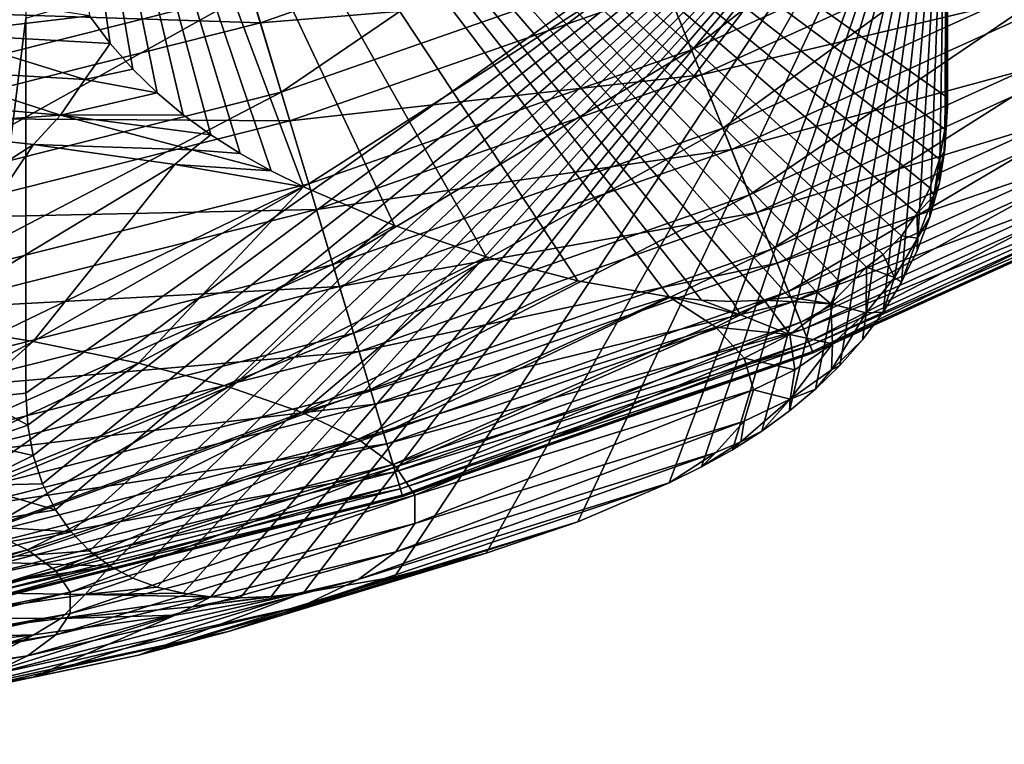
# Model space of a CAD drawing. Header units: metres. Extents: x -44 to 117, y -432 to 89.
# Tile 80 of 256: x 6.52 to 12.87, y -431.78 to -427.1. Entities that reach past the tile are written whole.
import ezdxf

# ---------------------------------------------------------------- set-up
doc = ezdxf.new("R2010")
doc.units = ezdxf.units.M
doc.layers.add('solid_125568', color=7, linetype='CONTINUOUS')

msp = doc.modelspace()

# ---------------------------------------------------------------- linework, layer by layer
at = {"layer": 'solid_125568'}
for points in [[(12.498579, -417.743866, 282.362122), (12.494865, -425.182159, 283.789215), (12.5, -427.6633, 283.86557)], [(12.498579, -417.743866, 282.362122), (12.494865, -427.725952, 283.510193), (12.494865, -425.30658, 283.083588)], [(12.498579, -417.743866, 282.362122), (12.5, -427.6633, 283.86557), (12.494865, -427.725952, 283.510193)], [(6.461852, -420.755951, 271.782257), (6.557694, -427.092285, 272.956329), (6.252254, -429.543304, 273.20343)], [(6.557694, -423.396454, 293.916473), (8.347032, -428.179871, 291.612885), (8.935247, -428.430481, 290.622528)], [(6.557694, -423.396454, 293.916473), (8.138322, -428.077057, 291.961823), (8.347032, -428.179871, 291.612885)], [(6.557694, -423.396454, 293.916473), (8.935247, -428.430481, 290.622528), (9.526279, -428.632813, 289.618713)], [(6.557694, -423.396454, 293.916473), (9.526279, -428.632813, 289.618713), (10.117311, -428.786011, 288.606262)], [(6.557694, -423.396454, 293.916473), (10.117311, -428.786011, 288.606262), (10.705527, -428.889221, 287.589905)], [(10.914237, -428.911957, 287.226837), (6.557694, -423.396454, 293.916473), (10.705527, -428.889221, 287.589905)], [(6.557694, -423.396454, 293.916473), (7.939634, -427.965454, 292.291595), (8.138322, -428.077057, 291.961823)], [(6.557694, -423.396454, 293.916473), (7.750872, -427.845612, 292.602448), (7.939634, -427.965454, 292.291595)], [(6.557694, -423.396454, 293.916473), (7.572324, -427.715881, 292.893616), (7.750872, -427.845612, 292.602448)], [(6.557694, -423.396454, 293.916473), (7.403933, -427.575043, 293.164948), (7.572324, -427.715881, 292.893616)], [(6.557694, -423.396454, 293.916473), (7.246635, -427.422394, 293.414673), (7.403933, -427.575043, 293.164948)], [(6.557694, -423.396454, 293.916473), (7.100751, -427.256775, 293.642029), (7.246635, -427.422394, 293.414673)], [(6.557694, -423.396454, 293.916473), (6.968066, -427.078217, 293.843933), (7.100751, -427.256775, 293.642029)], [(12.494865, -427.601532, 284.21582), (12.494865, -425.182159, 283.789215), (6.557694, -423.396454, 293.916473)], [(12.482944, -427.808289, 284.273254), (12.494865, -427.601532, 284.21582), (6.557694, -423.396454, 293.916473)], [(12.447255, -428.002411, 284.370239), (12.482944, -427.808289, 284.273254), (6.557694, -423.396454, 293.916473)], [(12.386697, -428.186066, 284.509125), (12.447255, -428.002411, 284.370239), (6.557694, -423.396454, 293.916473)], [(12.304578, -428.352661, 284.682953), (12.386697, -428.186066, 284.509125), (6.557694, -423.396454, 293.916473)], [(12.203027, -428.495728, 284.88678), (12.304578, -428.352661, 284.682953), (6.557694, -423.396454, 293.916473)], [(12.084489, -428.617065, 285.116638), (12.203027, -428.495728, 284.88678), (6.557694, -423.396454, 293.916473)], [(11.978226, -428.6987, 285.317932), (12.084489, -428.617065, 285.116638), (6.557694, -423.396454, 293.916473)], [(11.805921, -428.793701, 285.637726), (11.978226, -428.6987, 285.317932), (6.557694, -423.396454, 293.916473)], [(11.648623, -428.851715, 285.924622), (11.805921, -428.793701, 285.637726), (6.557694, -423.396454, 293.916473)], [(11.480234, -428.891266, 286.227753), (11.648623, -428.851715, 285.924622), (6.557694, -423.396454, 293.916473)], [(11.318602, -428.912262, 286.515717), (11.480234, -428.891266, 286.227753), (6.557694, -423.396454, 293.916473)], [(11.112925, -428.919891, 286.878784), (11.318602, -428.912262, 286.515717), (6.557694, -423.396454, 293.916473)], [(10.914237, -428.911957, 287.226837), (11.112925, -428.919891, 286.878784), (6.557694, -423.396454, 293.916473)], [(12.5, -427.6633, 283.86557), (12.494865, -425.182159, 283.789215), (12.494865, -427.601532, 284.21582)], [(12.494865, -425.30658, 283.083588), (6.557694, -429.511658, 273.382935), (6.557694, -427.092285, 272.956329)], [(6.569615, -429.718445, 273.440369), (6.557694, -429.511658, 273.382935), (12.494865, -425.30658, 283.083588)], [(6.569615, -429.718445, 273.440369), (12.494865, -425.30658, 283.083588), (6.605304, -429.912537, 273.537354)], [(6.605304, -429.912537, 273.537354), (12.494865, -425.30658, 283.083588), (6.665863, -430.096222, 273.676239)], [(6.665863, -430.096222, 273.676239), (12.494865, -425.30658, 283.083588), (6.747981, -430.262817, 273.850067)], [(6.747981, -430.262817, 273.850067), (12.494865, -425.30658, 283.083588), (6.849533, -430.405853, 274.053894)], [(6.849533, -430.405853, 274.053894), (12.494865, -425.30658, 283.083588), (6.968071, -430.527222, 274.283752)], [(6.968071, -430.527222, 274.283752), (12.494865, -425.30658, 283.083588), (7.100754, -430.625946, 274.534546)], [(7.246638, -430.703827, 274.80484), (7.100754, -430.625946, 274.534546), (12.494865, -425.30658, 283.083588)], [(7.246638, -430.703827, 274.80484), (12.494865, -425.30658, 283.083588), (7.403935, -430.761841, 275.091736)], [(7.403935, -430.761841, 275.091736), (12.494865, -425.30658, 283.083588), (7.572325, -430.801392, 275.394867)], [(7.572325, -430.801392, 275.394867), (12.494865, -425.30658, 283.083588), (7.750873, -430.8237, 275.71283)], [(7.939634, -430.830017, 276.045929), (7.750873, -430.8237, 275.71283), (12.494865, -425.30658, 283.083588)], [(7.939634, -430.830017, 276.045929), (12.494865, -425.30658, 283.083588), (8.138322, -430.822083, 276.393951)], [(8.138322, -430.822083, 276.393951), (12.494865, -425.30658, 283.083588), (8.347032, -430.799377, 276.757019)], [(12.494865, -425.30658, 283.083588), (8.935247, -430.696136, 277.773376), (8.347032, -430.799377, 276.757019)], [(12.494865, -425.30658, 283.083588), (9.526279, -430.542938, 278.785828), (8.935247, -430.696136, 277.773376)], [(12.494865, -425.30658, 283.083588), (10.117311, -430.340607, 279.789642), (9.526279, -430.542938, 278.785828)], [(12.494865, -425.30658, 283.083588), (10.705527, -430.089996, 280.779999), (10.117311, -430.340607, 279.789642)], [(10.914234, -429.987183, 281.128937), (10.705527, -430.089996, 280.779999), (12.494865, -425.30658, 283.083588)], [(11.11292, -429.87558, 281.45871), (10.914234, -429.987183, 281.128937), (12.494865, -425.30658, 283.083588)], [(11.301681, -429.755737, 281.769562), (11.11292, -429.87558, 281.45871), (12.494865, -425.30658, 283.083588)], [(11.480227, -429.626007, 282.060699), (11.301681, -429.755737, 281.769562), (12.494865, -425.30658, 283.083588)], [(11.648617, -429.485199, 282.332031), (11.480227, -429.626007, 282.060699), (12.494865, -425.30658, 283.083588)], [(11.805915, -429.33255, 282.581757), (11.648617, -429.485199, 282.332031), (12.494865, -425.30658, 283.083588)], [(11.951799, -429.166901, 282.809143), (11.805915, -429.33255, 282.581757), (12.494865, -425.30658, 283.083588)], [(12.084485, -428.988373, 283.011017), (11.951799, -429.166901, 282.809143), (12.494865, -425.30658, 283.083588)], [(12.203024, -428.795715, 283.185547), (12.084485, -428.988373, 283.011017), (12.494865, -425.30658, 283.083588)], [(12.304576, -428.591553, 283.328156), (12.203024, -428.795715, 283.185547), (12.494865, -425.30658, 283.083588)], [(12.386695, -428.37558, 283.434479), (12.304576, -428.591553, 283.328156), (12.494865, -425.30658, 283.083588)], [(12.447254, -428.155487, 283.502197), (12.386695, -428.37558, 283.434479), (12.494865, -425.30658, 283.083588)], [(12.482943, -427.939911, 283.526947), (12.447254, -428.155487, 283.502197), (12.494865, -425.30658, 283.083588)], [(12.482943, -427.939911, 283.526947), (12.494865, -425.30658, 283.083588), (12.494865, -427.725952, 283.510193)], [(10.849422, -427.297211, 234.802933), (10.619709, -426.724548, 234.188095), (12.950119, -425.666046, 234.188095)], [(13.230239, -426.21582, 234.802933), (10.849422, -427.297211, 234.802933), (12.950119, -425.666046, 234.188095)], [(8.203796, -427.569916, 234.188095), (8.008853, -426.920746, 233.666611), (10.367358, -426.095459, 233.666611)], [(10.619709, -426.724548, 234.188095), (8.203796, -427.569916, 234.188095), (10.367358, -426.095459, 233.666611)], [(5.585865, -427.531281, 233.666611), (5.440464, -426.821136, 233.252457), (7.80038, -426.226501, 233.252457)], [(8.008853, -426.920746, 233.666611), (5.585865, -427.531281, 233.666611), (7.80038, -426.226501, 233.252457)], [(11.051832, -427.801819, 235.494858), (10.849422, -427.297211, 234.802933), (13.230239, -426.21582, 234.802933)], [(13.477068, -426.700226, 235.494858), (11.051832, -427.801819, 235.494858), (13.230239, -426.21582, 234.802933)], [(7.864612, -426.440399, 248.033997), (8.069473, -427.12262, 247.58638), (10.44583, -426.291077, 247.58638)], [(10.44583, -426.291077, 247.58638), (8.069473, -427.12262, 247.58638), (10.691833, -426.904358, 247.034958)], [(10.691833, -426.904358, 247.034958), (10.913754, -427.457611, 246.39505), (13.30869, -426.369781, 246.39505)], [(13.30869, -426.369781, 246.39505), (10.913754, -427.457611, 246.39505), (13.5446, -426.832764, 245.683273)], [(7.864612, -426.440399, 248.033997), (5.485263, -427.039948, 248.033997), (8.069473, -427.12262, 247.58638)], [(11.224133, -428.231384, 236.245285), (11.051832, -427.801819, 235.494858), (13.477068, -426.700226, 235.494858)], [(13.687179, -427.11261, 236.245285), (11.224133, -428.231384, 236.245285), (13.477068, -426.700226, 235.494858)], [(8.38125, -428.160889, 234.802933), (8.203796, -427.569916, 234.188095), (10.619709, -426.724548, 234.188095)], [(10.849422, -427.297211, 234.802933), (8.38125, -428.160889, 234.802933), (10.619709, -426.724548, 234.188095)], [(10.913754, -427.457611, 246.39505), (11.107212, -427.93988, 245.683273), (13.5446, -426.832764, 245.683273)], [(13.5446, -426.832764, 245.683273), (11.107212, -427.93988, 245.683273), (13.743298, -427.222748, 244.919189)], [(8.069473, -427.12262, 247.58638), (8.259512, -427.755463, 247.034958), (10.691833, -426.904358, 247.034958)], [(10.691833, -426.904358, 247.034958), (8.259512, -427.755463, 247.034958), (10.913754, -427.457611, 246.39505)], [(5.721831, -428.195313, 234.188095), (5.585865, -427.531281, 233.666611), (8.008853, -426.920746, 233.666611)], [(8.203796, -427.569916, 234.188095), (5.721831, -428.195313, 234.188095), (8.008853, -426.920746, 233.666611)], [(6.076963, -426.936157, 294.427826), (5.985297, -427.192963, 294.311829), (6.968066, -427.078217, 293.843933)], [(5.485263, -427.039948, 248.033997), (5.628146, -427.737762, 247.58638), (8.069473, -427.12262, 247.58638)], [(5.985297, -427.192963, 294.311829), (7.100751, -427.256775, 293.642029), (6.968066, -427.078217, 293.843933)], [(6.557694, -427.092285, 272.956329), (6.557694, -429.511658, 273.382935), (6.252254, -429.543304, 273.20343)], [(8.069473, -427.12262, 247.58638), (5.628146, -427.737762, 247.58638), (8.259512, -427.755463, 247.034958)], [(11.3651, -428.582794, 237.03363), (11.224133, -428.231384, 236.245285), (13.687179, -427.11261, 236.245285)], [(13.859079, -427.449982, 237.03363), (11.3651, -428.582794, 237.03363), (13.687179, -427.11261, 236.245285)], [(5.985297, -427.192963, 294.311829), (5.877447, -427.425415, 294.163025), (6.937871, -427.487396, 293.542572)], [(5.985297, -427.192963, 294.311829), (6.937871, -427.487396, 293.542572), (7.100751, -427.256775, 293.642029)], [(11.107212, -427.93988, 245.683273), (11.270153, -428.3461, 244.919189), (13.743298, -427.222748, 244.919189)], [(13.743298, -427.222748, 244.919189), (11.270153, -428.3461, 244.919189), (13.903409, -427.536987, 244.123383)], [(6.937871, -427.487396, 293.542572), (7.246635, -427.422394, 293.414673), (7.100751, -427.256775, 293.642029)], [(8.537614, -428.68158, 235.494858), (8.38125, -428.160889, 234.802933), (10.849422, -427.297211, 234.802933)], [(11.051832, -427.801819, 235.494858), (8.537614, -428.68158, 235.494858), (10.849422, -427.297211, 234.802933)], [(5.877447, -427.425415, 294.163025), (5.755781, -427.628448, 293.984741), (6.780562, -427.719055, 293.36322)], [(5.877447, -427.425415, 294.163025), (6.780562, -427.719055, 293.36322), (6.937871, -427.487396, 293.542572)], [(6.937871, -427.487396, 293.542572), (7.403933, -427.575043, 293.164948), (7.246635, -427.422394, 293.414673)], [(8.259512, -427.755463, 247.034958), (8.430948, -428.326385, 246.39505), (10.913754, -427.457611, 246.39505)], [(10.913754, -427.457611, 246.39505), (8.430948, -428.326385, 246.39505), (11.107212, -427.93988, 245.683273)], [(11.474337, -428.855103, 237.840576), (11.3651, -428.582794, 237.03363), (13.859079, -427.449982, 237.03363)], [(13.992287, -427.711395, 237.840576), (11.474337, -428.855103, 237.840576), (13.859079, -427.449982, 237.03363)], [(6.937871, -427.487396, 293.542572), (6.780562, -427.719055, 293.36322), (7.403933, -427.575043, 293.164948)], [(11.270153, -428.3461, 244.919189), (11.401452, -428.673431, 244.123383), (13.903409, -427.536987, 244.123383)], [(13.903409, -427.536987, 244.123383), (11.401452, -428.673431, 244.123383), (14.025245, -427.776093, 243.313965)], [(5.845598, -428.799805, 234.802933), (5.721831, -428.195313, 234.188095), (8.203796, -427.569916, 234.188095)], [(8.38125, -428.160889, 234.802933), (5.845598, -428.799805, 234.802933), (8.203796, -427.569916, 234.188095)], [(6.780562, -427.719055, 293.36322), (7.572324, -427.715881, 292.893616), (7.403933, -427.575043, 293.164948)], [(12.5, -427.6633, 283.86557), (12.494865, -427.601532, 284.21582), (12.482944, -427.808289, 284.273254)], [(5.755781, -427.628448, 293.984741), (5.622971, -427.797607, 293.780884), (6.780562, -427.719055, 293.36322)], [(12.478047, -427.954315, 283.91687), (12.5, -427.6633, 283.86557), (12.482944, -427.808289, 284.273254)], [(12.478047, -427.954315, 283.91687), (12.494865, -427.725952, 283.510193), (12.5, -427.6633, 283.86557)], [(6.780562, -427.719055, 293.36322), (5.622971, -427.797607, 293.780884), (6.606261, -427.908386, 293.152649)], [(6.780562, -427.719055, 293.36322), (6.606261, -427.908386, 293.152649), (7.627677, -427.940918, 292.534424)], [(6.780562, -427.719055, 293.36322), (7.750872, -427.845612, 292.602448), (7.572324, -427.715881, 292.893616)], [(6.780562, -427.719055, 293.36322), (7.627677, -427.940918, 292.534424), (7.750872, -427.845612, 292.602448)], [(11.553411, -429.052246, 238.650345), (11.474337, -428.855103, 237.840576), (13.992287, -427.711395, 237.840576)], [(14.088715, -427.900665, 238.650345), (11.553411, -429.052246, 238.650345), (13.992287, -427.711395, 237.840576)], [(12.478047, -427.954315, 283.91687), (12.482943, -427.939911, 283.526947), (12.494865, -427.725952, 283.510193)], [(5.628146, -427.737762, 247.58638), (5.760691, -428.385132, 247.034958), (8.259512, -427.755463, 247.034958)], [(8.259512, -427.755463, 247.034958), (5.760691, -428.385132, 247.034958), (8.430948, -428.326385, 246.39505)], [(11.401452, -428.673431, 244.123383), (11.501364, -428.922485, 243.313965), (14.025245, -427.776093, 243.313965)], [(14.025245, -427.776093, 243.313965), (11.501364, -428.922485, 243.313965), (14.110992, -427.944397, 242.506348)], [(6.606261, -427.908386, 293.152649), (5.622971, -427.797607, 293.780884), (4.989983, -428.9422, 291.792358)], [(7.627677, -427.940918, 292.534424), (7.939634, -427.965454, 292.291595), (7.750872, -427.845612, 292.602448)], [(8.670717, -429.124847, 236.245285), (8.537614, -428.68158, 235.494858), (11.051832, -427.801819, 235.494858)], [(11.224133, -428.231384, 236.245285), (8.670717, -429.124847, 236.245285), (11.051832, -427.801819, 235.494858)], [(12.478047, -427.954315, 283.91687), (12.482944, -427.808289, 284.273254), (12.447255, -428.002411, 284.370239)], [(6.606261, -427.908386, 293.152649), (4.989983, -428.9422, 291.792358), (5.837028, -429.051697, 291.171356)], [(7.517841, -428.036316, 292.427063), (6.606261, -427.908386, 293.152649), (5.837028, -429.051697, 291.171356)], [(7.627677, -427.940918, 292.534424), (6.606261, -427.908386, 293.152649), (7.517841, -428.036316, 292.427063)], [(11.604294, -429.179108, 239.447311), (11.553411, -429.052246, 238.650345), (14.088715, -427.900665, 238.650345)], [(14.150763, -428.02243, 239.447311), (11.604294, -429.179108, 239.447311), (14.088715, -427.900665, 238.650345)], [(7.627677, -427.940918, 292.534424), (7.517841, -428.036316, 292.427063), (8.138322, -428.077057, 291.961823)], [(7.627677, -427.940918, 292.534424), (8.138322, -428.077057, 291.961823), (7.939634, -427.965454, 292.291595)], [(8.430948, -428.326385, 246.39505), (8.580395, -428.824066, 245.683273), (11.107212, -427.93988, 245.683273)], [(11.107212, -427.93988, 245.683273), (8.580395, -428.824066, 245.683273), (11.270153, -428.3461, 244.919189)], [(11.501364, -428.922485, 243.313965), (11.571681, -429.097778, 242.506348), (14.110992, -427.944397, 242.506348)], [(14.110992, -427.944397, 242.506348), (11.571681, -429.097778, 242.506348), (14.163251, -428.046936, 241.716812)], [(12.412671, -428.238953, 283.967072), (12.478047, -427.954315, 283.91687), (12.447255, -428.002411, 284.370239)], [(12.412671, -428.238953, 283.967072), (12.447254, -428.155487, 283.502197), (12.478047, -427.954315, 283.91687)], [(12.478047, -427.954315, 283.91687), (12.447254, -428.155487, 283.502197), (12.482943, -427.939911, 283.526947)], [(7.517841, -428.036316, 292.427063), (5.837028, -429.051697, 291.171356), (6.605137, -429.177521, 290.457672)], [(7.517841, -428.036316, 292.427063), (6.605137, -429.177521, 290.457672), (8.347032, -428.179871, 291.612885)], [(8.138322, -428.077057, 291.961823), (7.517841, -428.036316, 292.427063), (8.347032, -428.179871, 291.612885)], [(11.571681, -429.097778, 242.506348), (11.614535, -429.20462, 241.716812), (14.163251, -428.046936, 241.716812)], [(11.629753, -429.242554, 240.214096), (11.604294, -429.179108, 239.447311), (14.150763, -428.02243, 239.447311)], [(14.163251, -428.046936, 241.716812), (11.614535, -429.20462, 241.716812), (14.18568, -428.090973, 240.959534)], [(14.181808, -428.083374, 240.214096), (11.629753, -429.242554, 240.214096), (14.150763, -428.02243, 239.447311)], [(12.412671, -428.238953, 283.967072), (12.447255, -428.002411, 284.370239), (12.386697, -428.186066, 284.509125)], [(11.614535, -429.20462, 241.716812), (11.632929, -429.250488, 240.959534), (14.18568, -428.090973, 240.959534)], [(11.632929, -429.250488, 240.959534), (11.629753, -429.242554, 240.214096), (14.181808, -428.083374, 240.214096)], [(14.18568, -428.090973, 240.959534), (11.632929, -429.250488, 240.959534), (14.181808, -428.083374, 240.214096)], [(5.954656, -429.332428, 235.494858), (5.845598, -428.799805, 234.802933), (8.38125, -428.160889, 234.802933)], [(8.537614, -428.68158, 235.494858), (5.954656, -429.332428, 235.494858), (8.38125, -428.160889, 234.802933)], [(12.412671, -428.238953, 283.967072), (12.386695, -428.37558, 283.434479), (12.447254, -428.155487, 283.502197)], [(6.605137, -429.177521, 290.457672), (7.283923, -429.317993, 289.661041), (8.347032, -428.179871, 291.612885)], [(7.283923, -429.317993, 289.661041), (8.935247, -428.430481, 290.622528), (8.347032, -428.179871, 291.612885)], [(8.779615, -429.487488, 237.03363), (8.670717, -429.124847, 236.245285), (11.224133, -428.231384, 236.245285)], [(11.3651, -428.582794, 237.03363), (8.779615, -429.487488, 237.03363), (11.224133, -428.231384, 236.245285)], [(12.412671, -428.238953, 283.967072), (12.386697, -428.186066, 284.509125), (12.304578, -428.352661, 284.682953)], [(12.305307, -428.510956, 284.014984), (12.412671, -428.238953, 283.967072), (12.304578, -428.352661, 284.682953)], [(12.305307, -428.510956, 284.014984), (12.386695, -428.37558, 283.434479), (12.412671, -428.238953, 283.967072)], [(5.760691, -428.385132, 247.034958), (5.88026, -428.969086, 246.39505), (8.430948, -428.326385, 246.39505)], [(8.430948, -428.326385, 246.39505), (5.88026, -428.969086, 246.39505), (8.580395, -428.824066, 245.683273)], [(8.580395, -428.824066, 245.683273), (8.706268, -429.243225, 244.919189), (11.270153, -428.3461, 244.919189)], [(11.270153, -428.3461, 244.919189), (8.706268, -429.243225, 244.919189), (11.401452, -428.673431, 244.123383)], [(12.305307, -428.510956, 284.014984), (12.304578, -428.352661, 284.682953), (12.203027, -428.495728, 284.88678)], [(12.305307, -428.510956, 284.014984), (12.304576, -428.591553, 283.328156), (12.386695, -428.37558, 283.434479)], [(7.283923, -429.317993, 289.661041), (7.864207, -429.471191, 288.792145), (8.935247, -428.430481, 290.622528)], [(7.864207, -429.471191, 288.792145), (9.526279, -428.632813, 289.618713), (8.935247, -428.430481, 290.622528)], [(12.158312, -428.764343, 284.059631), (12.203027, -428.495728, 284.88678), (12.084489, -428.617065, 285.116638)], [(12.158312, -428.764343, 284.059631), (12.305307, -428.510956, 284.014984), (12.203027, -428.495728, 284.88678)], [(12.158312, -428.764343, 284.059631), (12.203024, -428.795715, 283.185547), (12.305307, -428.510956, 284.014984)], [(12.305307, -428.510956, 284.014984), (12.203024, -428.795715, 283.185547), (12.304576, -428.591553, 283.328156)], [(8.864001, -429.768524, 237.840576), (8.779615, -429.487488, 237.03363), (11.3651, -428.582794, 237.03363)], [(11.474337, -428.855103, 237.840576), (8.864001, -429.768524, 237.840576), (11.3651, -428.582794, 237.03363)], [(12.158312, -428.764343, 284.059631), (12.084489, -428.617065, 285.116638), (11.978226, -428.6987, 285.317932)], [(6.047491, -429.785858, 236.245285), (5.954656, -429.332428, 235.494858), (8.537614, -428.68158, 235.494858)], [(8.670717, -429.124847, 236.245285), (6.047491, -429.785858, 236.245285), (8.537614, -428.68158, 235.494858)], [(7.864207, -429.471191, 288.792145), (8.33814, -429.635071, 287.862823), (9.526279, -428.632813, 289.618713)], [(8.33814, -429.635071, 287.862823), (10.117311, -428.786011, 288.606262), (9.526279, -428.632813, 289.618713)], [(8.706268, -429.243225, 244.919189), (8.807697, -429.581024, 244.123383), (11.401452, -428.673431, 244.123383)], [(11.401452, -428.673431, 244.123383), (8.807697, -429.581024, 244.123383), (11.501364, -428.922485, 243.313965)], [(11.748473, -428.93576, 285.337799), (11.974913, -428.993561, 284.100037), (11.978226, -428.6987, 285.317932)], [(11.748473, -428.93576, 285.337799), (11.978226, -428.6987, 285.317932), (11.805921, -428.793701, 285.637726)], [(11.974913, -428.993561, 284.100037), (12.158312, -428.764343, 284.059631), (11.978226, -428.6987, 285.317932)], [(8.33814, -429.635071, 287.862823), (10.705527, -428.889221, 287.589905), (10.117311, -428.786011, 288.606262)], [(11.748473, -428.93576, 285.337799), (11.805921, -428.793701, 285.637726), (11.648623, -428.851715, 285.924622)], [(11.974913, -428.993561, 284.100037), (12.084485, -428.988373, 283.011017), (12.158312, -428.764343, 284.059631)], [(12.158312, -428.764343, 284.059631), (12.084485, -428.988373, 283.011017), (12.203024, -428.795715, 283.185547)], [(5.88026, -428.969086, 246.39505), (5.984494, -429.47818, 245.683273), (8.580395, -428.824066, 245.683273)], [(8.580395, -428.824066, 245.683273), (5.984494, -429.47818, 245.683273), (8.706268, -429.243225, 244.919189)], [(8.925088, -429.971954, 238.650345), (8.864001, -429.768524, 237.840576), (11.474337, -428.855103, 237.840576)], [(11.553411, -429.052246, 238.650345), (8.925088, -429.971954, 238.650345), (11.474337, -428.855103, 237.840576)], [(11.748473, -428.93576, 285.337799), (11.648623, -428.851715, 285.924622), (11.480234, -428.891266, 286.227753)], [(8.33814, -429.635071, 287.862823), (8.699315, -429.807373, 286.885559), (10.705527, -428.889221, 287.589905)], [(8.699315, -429.807373, 286.885559), (11.005945, -429.08493, 286.480133), (10.705527, -428.889221, 287.589905)], [(8.807697, -429.581024, 244.123383), (8.88488, -429.838043, 243.313965), (11.501364, -428.922485, 243.313965)], [(11.501364, -428.922485, 243.313965), (8.88488, -429.838043, 243.313965), (11.571681, -429.097778, 242.506348)], [(11.165881, -429.00531, 286.500488), (10.705527, -428.889221, 287.589905), (11.005945, -429.08493, 286.480133)], [(11.165881, -429.00531, 286.500488), (10.914237, -428.911957, 287.226837), (10.705527, -428.889221, 287.589905)], [(11.165881, -429.00531, 286.500488), (11.112925, -428.919891, 286.878784), (10.914237, -428.911957, 287.226837)], [(11.165881, -429.00531, 286.500488), (11.318602, -428.912262, 286.515717), (11.112925, -428.919891, 286.878784)], [(11.165881, -429.00531, 286.500488), (11.482854, -429.133636, 285.344421), (11.318602, -428.912262, 286.515717)], [(11.748473, -428.93576, 285.337799), (11.480234, -428.891266, 286.227753), (11.318602, -428.912262, 286.515717)], [(11.748473, -428.93576, 285.337799), (11.318602, -428.912262, 286.515717), (11.482854, -429.133636, 285.344421)], [(11.748473, -428.93576, 285.337799), (11.482854, -429.133636, 285.344421), (11.759135, -429.193604, 284.135254)], [(11.748473, -428.93576, 285.337799), (11.759135, -429.193604, 284.135254), (11.974913, -428.993561, 284.100037)], [(11.750843, -429.361023, 282.916534), (11.951799, -429.166901, 282.809143), (11.974913, -428.993561, 284.100037)], [(11.750843, -429.361023, 282.916534), (11.974913, -428.993561, 284.100037), (11.759135, -429.193604, 284.135254)], [(11.974913, -428.993561, 284.100037), (11.951799, -429.166901, 282.809143), (12.084485, -428.988373, 283.011017)], [(4.986668, -430.046875, 289.060486), (6.605137, -429.177521, 290.457672), (5.837028, -429.051697, 291.171356)], [(8.964394, -430.102844, 239.447311), (8.925088, -429.971954, 238.650345), (11.553411, -429.052246, 238.650345)], [(11.604294, -429.179108, 239.447311), (8.964394, -430.102844, 239.447311), (11.553411, -429.052246, 238.650345)], [(11.165881, -429.00531, 286.500488), (11.005945, -429.08493, 286.480133), (11.482854, -429.133636, 285.344421)], [(6.123442, -430.156799, 237.03363), (6.047491, -429.785858, 236.245285), (8.670717, -429.124847, 236.245285)], [(8.779615, -429.487488, 237.03363), (6.123442, -430.156799, 237.03363), (8.670717, -429.124847, 236.245285)], [(8.699315, -429.807373, 286.885559), (8.942845, -429.985809, 285.873657), (11.005945, -429.08493, 286.480133)], [(8.88488, -429.838043, 243.313965), (8.9392, -430.018951, 242.506348), (11.571681, -429.097778, 242.506348)], [(11.571681, -429.097778, 242.506348), (8.9392, -430.018951, 242.506348), (11.614535, -429.20462, 241.716812)], [(8.942845, -429.985809, 285.873657), (11.188698, -429.28595, 285.339966), (11.005945, -429.08493, 286.480133)], [(11.482854, -429.133636, 285.344421), (11.005945, -429.08493, 286.480133), (11.188698, -429.28595, 285.339966)], [(5.499129, -430.152924, 288.459015), (6.605137, -429.177521, 290.457672), (4.986668, -430.046875, 289.060486)], [(5.499129, -430.152924, 288.459015), (7.283923, -429.317993, 289.661041), (6.605137, -429.177521, 290.457672)], [(8.984061, -430.168335, 240.214096), (8.964394, -430.102844, 239.447311), (11.604294, -429.179108, 239.447311)], [(11.629753, -429.242554, 240.214096), (8.984061, -430.168335, 240.214096), (11.604294, -429.179108, 239.447311)], [(11.482854, -429.133636, 285.344421), (11.188698, -429.28595, 285.339966), (11.515717, -429.360016, 284.164551)], [(11.482854, -429.133636, 285.344421), (11.515717, -429.360016, 284.164551), (11.759135, -429.193604, 284.135254)], [(11.750843, -429.361023, 282.916534), (11.805915, -429.33255, 282.581757), (11.951799, -429.166901, 282.809143)], [(5.984494, -429.47818, 245.683273), (6.072286, -429.906952, 244.919189), (8.706268, -429.243225, 244.919189)], [(8.706268, -429.243225, 244.919189), (6.072286, -429.906952, 244.919189), (8.807697, -429.581024, 244.123383)], [(8.9392, -430.018951, 242.506348), (8.972305, -430.129181, 241.716812), (11.614535, -429.20462, 241.716812)], [(11.614535, -429.20462, 241.716812), (8.972305, -430.129181, 241.716812), (11.632929, -429.250488, 240.959534)], [(8.972305, -430.129181, 241.716812), (8.986515, -430.176514, 240.959534), (11.632929, -429.250488, 240.959534)], [(8.986515, -430.176514, 240.959534), (8.984061, -430.168335, 240.214096), (11.629753, -429.242554, 240.214096)], [(11.632929, -429.250488, 240.959534), (8.986515, -430.176514, 240.959534), (11.629753, -429.242554, 240.214096)], [(11.484405, -429.550201, 282.978149), (11.759135, -429.193604, 284.135254), (11.515717, -429.360016, 284.164551)], [(11.484405, -429.550201, 282.978149), (11.750843, -429.361023, 282.916534), (11.759135, -429.193604, 284.135254)], [(5.937225, -430.268585, 287.80304), (7.283923, -429.317993, 289.661041), (5.499129, -430.152924, 288.459015)], [(5.937225, -430.268585, 287.80304), (7.864207, -429.471191, 288.792145), (7.283923, -429.317993, 289.661041)], [(8.942845, -429.985809, 285.873657), (9.06544, -430.167938, 284.840729), (11.188698, -429.28595, 285.339966)], [(9.06544, -430.167938, 284.840729), (11.25, -429.489227, 284.187256), (11.188698, -429.28595, 285.339966)], [(11.515717, -429.360016, 284.164551), (11.188698, -429.28595, 285.339966), (11.25, -429.489227, 284.187256)], [(11.484405, -429.550201, 282.978149), (11.515717, -429.360016, 284.164551), (11.25, -429.489227, 284.187256)], [(11.484405, -429.550201, 282.978149), (11.648617, -429.485199, 282.332031), (11.750843, -429.361023, 282.916534)], [(11.750843, -429.361023, 282.916534), (11.648617, -429.485199, 282.332031), (11.805915, -429.33255, 282.581757)], [(6.29503, -430.392303, 287.10144), (7.864207, -429.471191, 288.792145), (5.937225, -430.268585, 287.80304)], [(6.182298, -430.444244, 237.840576), (6.123442, -430.156799, 237.03363), (8.779615, -429.487488, 237.03363)], [(8.864001, -429.768524, 237.840576), (6.182298, -430.444244, 237.840576), (8.779615, -429.487488, 237.03363)], [(6.29503, -430.392303, 287.10144), (8.33814, -429.635071, 287.862823), (7.864207, -429.471191, 288.792145)], [(9.06544, -430.351318, 283.800751), (11.189185, -429.692474, 283.034546), (11.25, -429.489227, 284.187256)], [(9.06544, -430.167938, 284.840729), (9.06544, -430.351318, 283.800751), (11.25, -429.489227, 284.187256)], [(11.484405, -429.550201, 282.978149), (11.25, -429.489227, 284.187256), (11.189185, -429.692474, 283.034546)], [(11.484405, -429.550201, 282.978149), (11.480227, -429.626007, 282.060699), (11.648617, -429.485199, 282.332031)], [(6.569615, -429.718445, 273.440369), (6.241274, -429.831024, 273.273468), (6.252254, -429.543304, 273.20343)], [(6.569615, -429.718445, 273.440369), (6.252254, -429.543304, 273.20343), (6.557694, -429.511658, 273.382935)], [(11.167727, -429.825256, 281.847748), (11.484405, -429.550201, 282.978149), (11.189185, -429.692474, 283.034546)], [(11.167727, -429.825256, 281.847748), (11.301681, -429.755737, 281.769562), (11.484405, -429.550201, 282.978149)], [(11.484405, -429.550201, 282.978149), (11.301681, -429.755737, 281.769562), (11.480227, -429.626007, 282.060699)], [(6.072286, -429.906952, 244.919189), (6.143029, -430.252441, 244.123383), (8.807697, -429.581024, 244.123383)], [(8.807697, -429.581024, 244.123383), (6.143029, -430.252441, 244.123383), (8.88488, -429.838043, 243.313965)], [(6.567705, -430.5224, 286.363647), (8.33814, -429.635071, 287.862823), (6.29503, -430.392303, 287.10144)], [(6.567705, -430.5224, 286.363647), (8.699315, -429.807373, 286.885559), (8.33814, -429.635071, 287.862823)], [(8.942845, -430.533447, 282.767822), (11.006915, -429.893524, 281.894287), (11.189185, -429.692474, 283.034546)], [(9.06544, -430.351318, 283.800751), (8.942845, -430.533447, 282.767822), (11.189185, -429.692474, 283.034546)], [(11.167727, -429.825256, 281.847748), (11.189185, -429.692474, 283.034546), (11.006915, -429.893524, 281.894287)], [(6.569615, -429.718445, 273.440369), (6.605304, -429.912537, 273.537354), (6.241274, -429.831024, 273.273468)], [(11.167727, -429.825256, 281.847748), (11.11292, -429.87558, 281.45871), (11.301681, -429.755737, 281.769562)], [(6.224904, -430.652313, 238.650345), (6.182298, -430.444244, 237.840576), (8.864001, -429.768524, 237.840576)], [(8.925088, -429.971954, 238.650345), (6.224904, -430.652313, 238.650345), (8.864001, -429.768524, 237.840576)], [(6.751563, -430.657104, 285.59967), (8.699315, -429.807373, 286.885559), (6.567705, -430.5224, 286.363647)], [(6.751563, -430.657104, 285.59967), (8.942845, -429.985809, 285.873657), (8.699315, -429.807373, 286.885559)], [(11.167727, -429.825256, 281.847748), (11.006915, -429.893524, 281.894287), (10.914234, -429.987183, 281.128937)], [(11.167727, -429.825256, 281.847748), (10.914234, -429.987183, 281.128937), (11.11292, -429.87558, 281.45871)], [(6.143029, -430.252441, 244.123383), (6.19686, -430.51535, 243.313965), (8.88488, -429.838043, 243.313965)], [(8.88488, -429.838043, 243.313965), (6.19686, -430.51535, 243.313965), (8.9392, -430.018951, 242.506348)], [(6.605304, -429.912537, 273.537354), (6.208574, -430.105835, 273.379395), (6.241274, -429.831024, 273.273468)], [(6.605304, -429.912537, 273.537354), (6.665863, -430.096222, 273.676239), (6.208574, -430.105835, 273.379395)], [(8.699315, -430.711884, 281.75589), (10.705527, -430.089996, 280.779999), (11.006915, -429.893524, 281.894287)], [(8.942845, -430.533447, 282.767822), (8.699315, -430.711884, 281.75589), (11.006915, -429.893524, 281.894287)], [(10.914234, -429.987183, 281.128937), (11.006915, -429.893524, 281.894287), (10.705527, -430.089996, 280.779999)], [(6.252318, -430.786224, 239.447311), (6.224904, -430.652313, 238.650345), (8.925088, -429.971954, 238.650345)], [(8.964394, -430.102844, 239.447311), (6.252318, -430.786224, 239.447311), (8.925088, -429.971954, 238.650345)], [(6.844118, -430.794617, 284.819824), (8.942845, -429.985809, 285.873657), (6.751563, -430.657104, 285.59967)], [(6.844118, -430.794617, 284.819824), (9.06544, -430.167938, 284.840729), (8.942845, -429.985809, 285.873657)], [(6.19686, -430.51535, 243.313965), (6.234747, -430.700409, 242.506348), (8.9392, -430.018951, 242.506348)], [(8.9392, -430.018951, 242.506348), (6.234747, -430.700409, 242.506348), (8.972305, -430.129181, 241.716812)], [(6.747981, -430.262817, 273.850067), (6.154873, -430.361694, 273.518921), (6.208574, -430.105835, 273.379395)], [(6.665863, -430.096222, 273.676239), (6.747981, -430.262817, 273.850067), (6.208574, -430.105835, 273.379395)], [(6.234747, -430.700409, 242.506348), (6.257836, -430.813171, 241.716812), (8.972305, -430.129181, 241.716812)], [(6.266036, -430.85321, 240.214096), (6.252318, -430.786224, 239.447311), (8.964394, -430.102844, 239.447311)], [(8.972305, -430.129181, 241.716812), (6.257836, -430.813171, 241.716812), (8.986515, -430.176514, 240.959534)], [(8.984061, -430.168335, 240.214096), (6.266036, -430.85321, 240.214096), (8.964394, -430.102844, 239.447311)], [(8.33814, -430.884216, 280.778656), (10.117311, -430.340607, 279.789642), (10.705527, -430.089996, 280.779999)], [(8.699315, -430.711884, 281.75589), (8.33814, -430.884216, 280.778656), (10.705527, -430.089996, 280.779999)], [(6.257836, -430.813171, 241.716812), (6.267746, -430.861572, 240.959534), (8.986515, -430.176514, 240.959534)], [(6.267746, -430.861572, 240.959534), (6.266036, -430.85321, 240.214096), (8.984061, -430.168335, 240.214096)], [(8.986515, -430.176514, 240.959534), (6.267746, -430.861572, 240.959534), (8.984061, -430.168335, 240.214096)], [(6.844118, -430.933044, 284.034698), (9.06544, -430.351318, 283.800751), (9.06544, -430.167938, 284.840729)], [(6.844118, -430.933044, 284.034698), (9.06544, -430.167938, 284.840729), (6.844118, -430.794617, 284.819824)], [(6.747981, -430.262817, 273.850067), (6.849533, -430.405853, 274.053894), (6.154873, -430.361694, 273.518921)], [(6.567705, -430.5224, 286.363647), (6.29503, -430.392303, 287.10144), (4.397219, -431.069153, 285.800232)], [(6.849533, -430.405853, 274.053894), (6.081349, -430.592987, 273.688965), (6.154873, -430.361694, 273.518921)], [(6.751563, -431.070557, 283.254883), (8.942845, -430.533447, 282.767822), (9.06544, -430.351318, 283.800751)], [(6.751563, -431.070557, 283.254883), (9.06544, -430.351318, 283.800751), (6.844118, -430.933044, 284.034698)], [(7.864207, -431.048065, 279.849304), (9.526279, -430.542938, 278.785828), (10.117311, -430.340607, 279.789642)], [(8.33814, -430.884216, 280.778656), (7.864207, -431.048065, 279.849304), (10.117311, -430.340607, 279.789642)], [(6.849533, -430.405853, 274.053894), (6.968071, -430.527222, 274.283752), (6.081349, -430.592987, 273.688965)], [(6.567705, -430.5224, 286.363647), (4.397219, -431.069153, 285.800232), (4.520316, -431.159363, 285.288727)], [(6.751563, -430.657104, 285.59967), (6.567705, -430.5224, 286.363647), (4.520316, -431.159363, 285.288727)], [(6.968071, -430.527222, 274.283752), (7.100754, -430.625946, 274.534546), (6.081349, -430.592987, 273.688965)], [(6.567705, -431.205261, 282.490906), (8.699315, -430.711884, 281.75589), (8.942845, -430.533447, 282.767822)], [(6.567705, -431.205261, 282.490906), (8.942845, -430.533447, 282.767822), (6.751563, -431.070557, 283.254883)], [(7.283923, -431.201263, 278.980438), (8.935247, -430.696136, 277.773376), (9.526279, -430.542938, 278.785828)], [(7.864207, -431.048065, 279.849304), (7.283923, -431.201263, 278.980438), (9.526279, -430.542938, 278.785828)], [(7.100754, -430.625946, 274.534546), (5.989616, -430.794617, 273.885773), (6.081349, -430.592987, 273.688965)], [(7.100754, -430.625946, 274.534546), (6.940757, -430.809448, 274.711517), (5.989616, -430.794617, 273.885773)], [(7.246638, -430.703827, 274.80484), (6.940757, -430.809448, 274.711517), (7.100754, -430.625946, 274.534546)], [(6.751563, -430.657104, 285.59967), (4.520316, -431.159363, 285.288727), (4.582283, -431.251404, 284.766602)], [(6.844118, -430.794617, 284.819824), (6.751563, -430.657104, 285.59967), (4.582283, -431.251404, 284.766602)], [(6.29503, -431.335358, 281.753113), (8.33814, -430.884216, 280.778656), (8.699315, -430.711884, 281.75589)], [(6.29503, -431.335358, 281.753113), (8.699315, -430.711884, 281.75589), (6.567705, -431.205261, 282.490906)], [(7.246638, -430.703827, 274.80484), (7.403935, -430.761841, 275.091736), (6.940757, -430.809448, 274.711517)], [(7.283923, -431.201263, 278.980438), (8.347032, -430.799377, 276.757019), (8.935247, -430.696136, 277.773376)], [(7.403935, -430.761841, 275.091736), (7.572325, -430.801392, 275.394867), (6.940757, -430.809448, 274.711517)], [(6.844118, -430.794617, 284.819824), (4.582283, -431.251404, 284.766602), (4.582283, -431.344116, 284.240936)], [(6.844118, -430.933044, 284.034698), (6.844118, -430.794617, 284.819824), (4.582283, -431.344116, 284.240936)], [(6.940757, -430.809448, 274.711517), (5.881689, -430.962189, 274.105042), (5.989616, -430.794617, 273.885773)], [(6.940757, -430.809448, 274.711517), (6.783834, -430.964966, 274.958374), (5.881689, -430.962189, 274.105042)], [(6.605137, -431.341736, 278.183777), (7.521327, -430.942383, 275.945923), (8.347032, -430.799377, 276.757019)], [(7.283923, -431.201263, 278.980438), (6.605137, -431.341736, 278.183777), (8.347032, -430.799377, 276.757019)], [(7.750873, -430.8237, 275.71283), (6.783834, -430.964966, 274.958374), (6.940757, -430.809448, 274.711517)], [(7.750873, -430.8237, 275.71283), (7.630625, -430.889771, 275.813202), (6.783834, -430.964966, 274.958374)], [(7.572325, -430.801392, 275.394867), (7.750873, -430.8237, 275.71283), (6.940757, -430.809448, 274.711517)], [(7.630625, -430.889771, 275.813202), (8.347032, -430.799377, 276.757019), (7.521327, -430.942383, 275.945923)], [(8.138322, -430.822083, 276.393951), (8.347032, -430.799377, 276.757019), (7.630625, -430.889771, 275.813202)], [(7.939634, -430.830017, 276.045929), (8.138322, -430.822083, 276.393951), (7.630625, -430.889771, 275.813202)], [(7.939634, -430.830017, 276.045929), (7.630625, -430.889771, 275.813202), (7.750873, -430.8237, 275.71283)], [(5.937225, -431.459076, 281.051483), (7.864207, -431.048065, 279.849304), (8.33814, -430.884216, 280.778656)], [(5.937225, -431.459076, 281.051483), (8.33814, -430.884216, 280.778656), (6.29503, -431.335358, 281.753113)], [(7.630625, -430.889771, 275.813202), (7.521327, -430.942383, 275.945923), (6.783834, -430.964966, 274.958374)], [(6.844118, -430.933044, 284.034698), (4.582283, -431.344116, 284.240936), (4.520316, -431.436157, 283.718842)], [(6.751563, -431.070557, 283.254883), (6.844118, -430.933044, 284.034698), (4.520316, -431.436157, 283.718842)], [(6.783834, -430.964966, 274.958374), (5.759935, -431.09201, 274.34198), (5.881689, -430.962189, 274.105042)], [(6.783834, -430.964966, 274.958374), (6.610053, -431.070404, 275.219971), (5.759935, -431.09201, 274.34198)], [(5.837028, -431.46759, 277.470123), (6.610053, -431.070404, 275.219971), (7.521327, -430.942383, 275.945923)], [(6.605137, -431.341736, 278.183777), (5.837028, -431.46759, 277.470123), (7.521327, -430.942383, 275.945923)], [(6.783834, -430.964966, 274.958374), (7.521327, -430.942383, 275.945923), (6.610053, -431.070404, 275.219971)], [(6.751563, -431.070557, 283.254883), (4.520316, -431.436157, 283.718842), (4.397219, -431.526367, 283.207336)], [(6.567705, -431.205261, 282.490906), (6.751563, -431.070557, 283.254883), (4.397219, -431.526367, 283.207336)], [(4.989983, -431.577087, 276.849091), (5.627029, -431.181244, 274.591339), (6.610053, -431.070404, 275.219971)], [(5.837028, -431.46759, 277.470123), (4.989983, -431.577087, 276.849091), (6.610053, -431.070404, 275.219971)], [(5.499129, -431.574738, 280.395508), (7.283923, -431.201263, 278.980438), (7.864207, -431.048065, 279.849304)], [(5.499129, -431.574738, 280.395508), (7.864207, -431.048065, 279.849304), (5.937225, -431.459076, 281.051483)], [(5.759935, -431.09201, 274.34198), (6.610053, -431.070404, 275.219971), (5.627029, -431.181244, 274.591339)], [(6.567705, -431.205261, 282.490906), (4.397219, -431.526367, 283.207336), (4.214657, -431.613464, 282.713379)], [(6.29503, -431.335358, 281.753113), (6.567705, -431.205261, 282.490906), (4.214657, -431.613464, 282.713379)], [(4.986668, -431.680786, 279.794067), (6.605137, -431.341736, 278.183777), (7.283923, -431.201263, 278.980438)], [(4.986668, -431.680786, 279.794067), (7.283923, -431.201263, 278.980438), (5.499129, -431.574738, 280.395508)], [(4.40677, -431.775787, 279.25528), (5.837028, -431.46759, 277.470123), (6.605137, -431.341736, 278.183777)], [(4.40677, -431.775787, 279.25528), (6.605137, -431.341736, 278.183777), (4.986668, -431.680786, 279.794067)]]:
    msp.add_3dface(points, dxfattribs=at)

doc.saveas('drawing.dxf')
